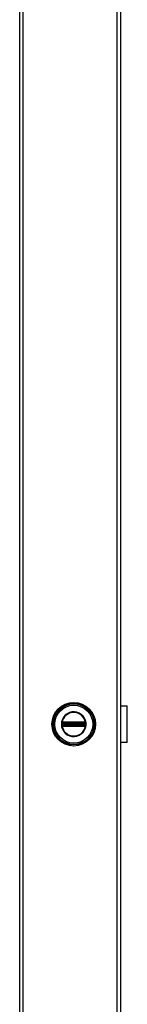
# Model space of a CAD drawing. Header units: inches. Extents: x 0 to 464, y -11 to 301.
# Tile 7 of 25: x 219 to 223, y 106 to 145. Entities that reach past the tile are written whole.
import ezdxf

# ---------------------------------------------------------------- set-up
doc = ezdxf.new("R2010")
doc.units = ezdxf.units.IN
doc.header["$LTSCALE"] = 27.789831
doc.header["$MEASUREMENT"] = 0
doc.layers.add('Visible Edges(ANSI)', color=7, linetype='Continuous', lineweight=25)
doc.layers.add('Visible Tangent Edges(ANSI)', color=7, linetype='Continuous', lineweight=25)

msp = doc.modelspace()

# ---------------------------------------------------------------- linework, layer by layer
at = {"layer": 'Visible Edges(ANSI)'}
for p, q in [((218.949, 70.8841), (218.949, 244.2926)), ((222.8796, 244.2926), (222.8796, 70.8841)), ((222.8796, 118.0181), (223.148, 118.0181)), ((223.148, 116.5958), (223.148, 118.0181)), ((222.883, 117.5772), (222.8796, 117.5772)), ((222.8796, 117.5218), (222.883, 117.5218)), ((222.883, 117.5772), (222.883, 117.5218)), ((222.883, 117.0922), (222.8796, 117.0922)), ((222.8796, 117.0367), (222.883, 117.0367)), ((222.883, 117.0922), (222.883, 117.0367)), ((223.148, 116.5958), (222.8796, 116.5958))]:
    msp.add_line(p, q, dxfattribs=at)
msp.add_circle((221.0588, 117.307), 0.8534, dxfattribs=at)
at = {"layer": 'Visible Tangent Edges(ANSI)'}
for p, q in [((219.0733, 244.2926), (219.0733, 70.8841)), ((222.7553, 70.8841), (222.7553, 244.2926)), ((220.5899, 117.307), (220.5764, 117.307)), ((220.6048, 117.3399), (220.6048, 117.3503)), ((220.6048, 117.3399), (220.6154, 117.3399)), ((220.6086, 117.3635), (220.6193, 117.3573)), ((220.6121, 117.3838), (220.6183, 117.3731)), ((220.6154, 117.274), (220.6154, 117.3399)), ((220.6276, 117.3399), (220.6154, 117.3399)), ((220.6245, 117.3624), (220.6183, 117.3731)), ((220.6276, 117.274), (220.6276, 117.3399)), ((220.6276, 117.3399), (220.6316, 117.3359)), ((220.6316, 117.278), (220.6276, 117.274)), ((220.6313, 117.389), (220.6314, 117.3767)), ((220.6314, 117.3767), (220.6418, 117.3768)), ((220.6459, 117.3359), (220.6316, 117.3359)), ((220.6316, 117.3359), (220.6316, 117.278)), ((220.6316, 117.278), (220.6459, 117.278)), ((220.6418, 117.3891), (220.6418, 117.3768)), ((221.4758, 117.3891), (220.6418, 117.3891)), ((220.6418, 117.3768), (221.4758, 117.3768)), ((220.6418, 117.3768), (220.6418, 117.3664)), ((220.6418, 117.3664), (221.4758, 117.3664)), ((220.6418, 117.3541), (220.6418, 117.3664)), ((220.6418, 117.3541), (221.4758, 117.3541)), ((220.6459, 117.3501), (220.6418, 117.3541)), ((221.4718, 117.3501), (220.6459, 117.3501)), ((220.6459, 117.3501), (220.6459, 117.3359)), ((220.6459, 117.3359), (221.4718, 117.3359)), ((220.6459, 117.278), (220.6459, 117.3359)), ((221.4718, 117.278), (220.6459, 117.278)), ((220.6459, 117.278), (220.6459, 117.2638)), ((221.4758, 117.3541), (221.4718, 117.3501)), ((221.4718, 117.3359), (221.4718, 117.3501)), ((221.4718, 117.3359), (221.4718, 117.278)), ((221.486, 117.3359), (221.4718, 117.3359)), ((221.4718, 117.2638), (221.4718, 117.278)), ((221.4718, 117.278), (221.486, 117.278)), ((221.4758, 117.3891), (221.4758, 117.3768)), ((221.4758, 117.3768), (221.4862, 117.3767)), ((221.4758, 117.3768), (221.4758, 117.3664)), ((221.4758, 117.3541), (221.4758, 117.3664)), ((221.486, 117.3359), (221.49, 117.3399)), ((221.486, 117.278), (221.486, 117.3359)), ((221.49, 117.274), (221.486, 117.278)), ((221.4863, 117.389), (221.4862, 117.3767)), ((221.5022, 117.3399), (221.49, 117.3399)), ((221.49, 117.3399), (221.49, 117.274)), ((221.4993, 117.3731), (221.4931, 117.3624)), ((221.4983, 117.3573), (221.509, 117.3635)), ((221.4993, 117.3731), (221.5055, 117.3838)), ((221.5128, 117.3399), (221.5022, 117.3399)), ((221.5022, 117.3399), (221.5022, 117.274)), ((221.5128, 117.3503), (221.5128, 117.3399)), ((222.883, 117.5218), (222.883, 117.0922)), ((220.6016, 117.2392), (220.6111, 117.247)), ((220.6048, 117.2637), (220.6048, 117.274)), ((220.6048, 117.274), (220.6154, 117.274)), ((220.6193, 117.2567), (220.6086, 117.2505)), ((220.6121, 117.2302), (220.6183, 117.2409)), ((220.6276, 117.274), (220.6154, 117.274)), ((220.6183, 117.2409), (220.6245, 117.2515)), ((220.6314, 117.2373), (220.6313, 117.2249)), ((220.6418, 117.2372), (220.6314, 117.2373)), ((220.6418, 117.2598), (220.6459, 117.2638)), ((221.4758, 117.2598), (220.6418, 117.2598)), ((220.6418, 117.2476), (220.6418, 117.2598)), ((221.4758, 117.2476), (220.6418, 117.2476)), ((220.6418, 117.2372), (220.6418, 117.2476)), ((220.6418, 117.2372), (220.6418, 117.2248)), ((221.4758, 117.2372), (220.6418, 117.2372)), ((220.6418, 117.2248), (221.4758, 117.2248)), ((220.6459, 117.2638), (221.4718, 117.2638)), ((221.4718, 117.2638), (221.4758, 117.2598)), ((221.4758, 117.2476), (221.4758, 117.2598)), ((221.4758, 117.2372), (221.4758, 117.2476)), ((221.4862, 117.2373), (221.4758, 117.2372)), ((221.4758, 117.2372), (221.4758, 117.2248)), ((221.4862, 117.2373), (221.4863, 117.2249)), ((221.5022, 117.274), (221.49, 117.274)), ((221.4931, 117.2515), (221.4993, 117.2409)), ((221.509, 117.2505), (221.4983, 117.2567)), ((221.4993, 117.2409), (221.5055, 117.2302)), ((221.5128, 117.274), (221.5022, 117.274)), ((221.5065, 117.247), (221.5161, 117.2392)), ((221.5128, 117.274), (221.5128, 117.2637))]:
    msp.add_line(p, q, dxfattribs=at)
at = {"layer": 'Visible Tangent Edges(ANSI)', "flags": 128}
for points in [[(220.5764, 117.307), (220.5864, 117.21), (220.6155, 117.1168), (220.6629, 117.0315), (220.7265, 116.9574), (220.8037, 116.8977), (220.8913, 116.8546), (220.9858, 116.8304), (221.0832, 116.8258), (221.1797, 116.8404), (221.2714, 116.874), (221.3542, 116.9258), (221.4247, 116.9933), (221.4804, 117.0733), (221.5191, 117.1629), (221.5386, 117.2587), (221.5384, 117.3562), (221.5188, 117.4517), (221.4803, 117.5415), (221.4243, 117.6216), (221.3533, 117.6887), (221.2707, 117.7403), (221.1793, 117.774), (221.0827, 117.7885), (220.985, 117.7836), (220.8905, 117.759), (220.803, 117.7158), (220.7259, 117.6561), (220.6626, 117.582), (220.6153, 117.4966), (220.5862, 117.4037), (220.5764, 117.307)], [(220.5899, 117.307), (220.5994, 117.401), (220.6276, 117.4913), (220.6736, 117.5743), (220.7352, 117.6464), (220.8101, 117.7044), (220.8951, 117.7464), (220.9871, 117.7704), (221.082, 117.7751), (221.1759, 117.761), (221.2648, 117.7283), (221.3452, 117.6781), (221.4141, 117.6128), (221.4686, 117.535), (221.506, 117.4477), (221.525, 117.3548), (221.5253, 117.26), (221.5063, 117.1669), (221.4687, 117.0798), (221.4145, 117.002), (221.346, 116.9364), (221.2655, 116.886), (221.1764, 116.8534), (221.0826, 116.8391), (220.9879, 116.8436), (220.896, 116.8672), (220.8108, 116.909), (220.7357, 116.9671), (220.6739, 117.0392), (220.6279, 117.122), (220.5995, 117.2127), (220.5899, 117.307)], [(220.5959, 117.3397), (220.5958, 117.337), (220.5957, 117.3342), (220.5956, 117.3315), (220.5955, 117.3288), (220.5954, 117.3261), (220.5954, 117.3233), (220.5953, 117.3206), (220.5953, 117.3179), (220.5952, 117.3152), (220.5952, 117.3124), (220.5952, 117.3097), (220.5952, 117.307), (220.5952, 117.3043), (220.5952, 117.3015), (220.5952, 117.2988), (220.5953, 117.2961), (220.5953, 117.2933), (220.5954, 117.2906), (220.5954, 117.2879), (220.5955, 117.2852), (220.5956, 117.2824), (220.5957, 117.2797), (220.5958, 117.277), (220.5959, 117.2743)], [(220.5964, 117.3501), (220.5964, 117.3496), (220.5964, 117.3492), (220.5964, 117.3488), (220.5963, 117.3483), (220.5963, 117.3479), (220.5963, 117.3475), (220.5963, 117.347), (220.5962, 117.3466), (220.5962, 117.3462), (220.5962, 117.3457), (220.5962, 117.3453), (220.5961, 117.3449), (220.5961, 117.3444), (220.5961, 117.344), (220.5961, 117.3436), (220.596, 117.3431), (220.596, 117.3427), (220.596, 117.3423), (220.596, 117.3418), (220.596, 117.3414), (220.5959, 117.341), (220.5959, 117.3405), (220.5959, 117.3401), (220.5959, 117.3397)], [(220.5998, 117.3694), (220.5996, 117.3687), (220.5994, 117.3679), (220.5992, 117.3672), (220.599, 117.3664), (220.5988, 117.3656), (220.5986, 117.3648), (220.5984, 117.3641), (220.5983, 117.3633), (220.5981, 117.3625), (220.5979, 117.3617), (220.5978, 117.3609), (220.5976, 117.3601), (220.5975, 117.3592), (220.5973, 117.3584), (220.5972, 117.3576), (220.5971, 117.3568), (220.597, 117.3559), (220.5969, 117.3551), (220.5968, 117.3543), (220.5967, 117.3534), (220.5966, 117.3526), (220.5966, 117.3517), (220.5965, 117.3509), (220.5964, 117.3501)], [(220.6016, 117.3748), (220.6015, 117.3745), (220.6014, 117.3743), (220.6013, 117.3741), (220.6012, 117.3739), (220.6012, 117.3737), (220.6011, 117.3735), (220.601, 117.3732), (220.6009, 117.373), (220.6009, 117.3728), (220.6008, 117.3726), (220.6007, 117.3724), (220.6007, 117.3721), (220.6006, 117.3719), (220.6005, 117.3717), (220.6004, 117.3715), (220.6004, 117.3712), (220.6003, 117.371), (220.6002, 117.3708), (220.6002, 117.3706), (220.6001, 117.3703), (220.6, 117.3701), (220.6, 117.3699), (220.5999, 117.3696), (220.5998, 117.3694)], [(220.6121, 117.3838), (220.6116, 117.3835), (220.6111, 117.3832), (220.6107, 117.3829), (220.6102, 117.3825), (220.6097, 117.3822), (220.6092, 117.3819), (220.6087, 117.3815), (220.6083, 117.3812), (220.6078, 117.3808), (220.6073, 117.3805), (220.6069, 117.3801), (220.6064, 117.3797), (220.606, 117.3794), (220.6056, 117.379), (220.6051, 117.3786), (220.6047, 117.3782), (220.6043, 117.3778), (220.6039, 117.3774), (220.6035, 117.3769), (220.6031, 117.3765), (220.6027, 117.3761), (220.6023, 117.3756), (220.6019, 117.3752), (220.6016, 117.3748)], [(220.6048, 117.3503), (220.6048, 117.3509), (220.6048, 117.3515), (220.6049, 117.352), (220.6049, 117.3526), (220.605, 117.3532), (220.605, 117.3538), (220.6051, 117.3544), (220.6052, 117.3549), (220.6054, 117.3555), (220.6055, 117.3561), (220.6056, 117.3566), (220.6058, 117.3572), (220.606, 117.3577), (220.6061, 117.3583), (220.6063, 117.3588), (220.6065, 117.3594), (220.6068, 117.3599), (220.607, 117.3604), (220.6072, 117.361), (220.6075, 117.3615), (220.6078, 117.362), (220.608, 117.3625), (220.6083, 117.363), (220.6086, 117.3635)], [(220.6048, 117.274), (220.6048, 117.2768), (220.6048, 117.2795), (220.6049, 117.2823), (220.6049, 117.285), (220.6049, 117.2878), (220.6049, 117.2905), (220.6049, 117.2933), (220.6049, 117.296), (220.6049, 117.2987), (220.6049, 117.3015), (220.6049, 117.3042), (220.6049, 117.307), (220.6049, 117.3097), (220.6049, 117.3125), (220.6049, 117.3152), (220.6049, 117.318), (220.6049, 117.3207), (220.6049, 117.3235), (220.6049, 117.3262), (220.6049, 117.3289), (220.6049, 117.3317), (220.6048, 117.3344), (220.6048, 117.3372), (220.6048, 117.3399)], [(220.6086, 117.3635), (220.6087, 117.3636), (220.6088, 117.3638), (220.6089, 117.3639), (220.609, 117.3641), (220.6091, 117.3642), (220.6092, 117.3644), (220.6093, 117.3645), (220.6094, 117.3647), (220.6095, 117.3648), (220.6096, 117.365), (220.6097, 117.3651), (220.6098, 117.3653), (220.6099, 117.3654), (220.61, 117.3655), (220.6101, 117.3657), (220.6102, 117.3658), (220.6103, 117.366), (220.6104, 117.3661), (220.6105, 117.3663), (220.6106, 117.3664), (220.6107, 117.3665), (220.6109, 117.3667), (220.611, 117.3668), (220.6111, 117.367)], [(220.6111, 117.367), (220.6113, 117.3673), (220.6116, 117.3676), (220.6119, 117.3679), (220.6121, 117.3682), (220.6124, 117.3684), (220.6127, 117.3687), (220.613, 117.369), (220.6132, 117.3693), (220.6135, 117.3696), (220.6138, 117.3698), (220.6141, 117.3701), (220.6144, 117.3704), (220.6147, 117.3706), (220.615, 117.3709), (220.6153, 117.3711), (220.6157, 117.3713), (220.616, 117.3716), (220.6163, 117.3718), (220.6166, 117.372), (220.617, 117.3723), (220.6173, 117.3725), (220.6176, 117.3727), (220.618, 117.3729), (220.6183, 117.3731)], [(220.6313, 117.389), (220.6304, 117.389), (220.6296, 117.389), (220.6288, 117.3889), (220.6279, 117.3888), (220.6271, 117.3887), (220.6263, 117.3886), (220.6254, 117.3885), (220.6246, 117.3884), (220.6238, 117.3882), (220.623, 117.388), (220.6222, 117.3878), (220.6214, 117.3876), (220.6205, 117.3874), (220.6197, 117.3871), (220.619, 117.3869), (220.6182, 117.3866), (220.6174, 117.3863), (220.6166, 117.386), (220.6158, 117.3857), (220.6151, 117.3853), (220.6143, 117.3849), (220.6136, 117.3846), (220.6129, 117.3842), (220.6121, 117.3838)], [(220.6154, 117.3399), (220.6154, 117.3404), (220.6154, 117.3408), (220.6154, 117.3413), (220.6154, 117.3418), (220.6155, 117.3422), (220.6155, 117.3427), (220.6155, 117.3431), (220.6155, 117.3436), (220.6156, 117.344), (220.6156, 117.3445), (220.6157, 117.3449), (220.6157, 117.3454), (220.6158, 117.3458), (220.6158, 117.3463), (220.6159, 117.3467), (220.6159, 117.3472), (220.616, 117.3476), (220.6161, 117.348), (220.6161, 117.3484), (220.6162, 117.3489), (220.6163, 117.3493), (220.6164, 117.3497), (220.6164, 117.3501), (220.6165, 117.3505)], [(220.6165, 117.3505), (220.6166, 117.3508), (220.6166, 117.3511), (220.6167, 117.3514), (220.6168, 117.3517), (220.6169, 117.352), (220.617, 117.3523), (220.617, 117.3526), (220.6171, 117.3529), (220.6172, 117.3532), (220.6174, 117.3535), (220.6175, 117.3537), (220.6176, 117.354), (220.6177, 117.3543), (220.6178, 117.3546), (220.618, 117.3549), (220.6181, 117.3551), (220.6182, 117.3554), (220.6184, 117.3557), (220.6185, 117.356), (220.6187, 117.3562), (220.6188, 117.3565), (220.619, 117.3568), (220.6191, 117.357), (220.6193, 117.3573)], [(220.6183, 117.3731), (220.6188, 117.3734), (220.6193, 117.3737), (220.6198, 117.3739), (220.6203, 117.3742), (220.6209, 117.3744), (220.6214, 117.3746), (220.6219, 117.3748), (220.6224, 117.375), (220.623, 117.3752), (220.6235, 117.3754), (220.6241, 117.3756), (220.6246, 117.3757), (220.6252, 117.3759), (220.6257, 117.376), (220.6263, 117.3761), (220.6269, 117.3763), (220.6274, 117.3763), (220.628, 117.3764), (220.6286, 117.3765), (220.6291, 117.3766), (220.6297, 117.3766), (220.6303, 117.3767), (220.6309, 117.3767), (220.6314, 117.3767)], [(220.6245, 117.3624), (220.6247, 117.3626), (220.625, 117.3628), (220.6253, 117.3629), (220.6255, 117.3631), (220.6258, 117.3633), (220.6261, 117.3634), (220.6263, 117.3635), (220.6266, 117.3637), (220.6269, 117.3638), (220.6272, 117.3639), (220.6275, 117.3641), (220.6277, 117.3642), (220.628, 117.3643), (220.6283, 117.3644), (220.6286, 117.3645), (220.6289, 117.3646), (220.6292, 117.3647), (220.6295, 117.3648), (220.6298, 117.3649), (220.6301, 117.365), (220.6304, 117.3651), (220.6307, 117.3651), (220.6309, 117.3652), (220.6312, 117.3653)], [(220.6312, 117.3653), (220.6317, 117.3653), (220.6321, 117.3654), (220.6325, 117.3655), (220.6329, 117.3656), (220.6333, 117.3656), (220.6338, 117.3657), (220.6342, 117.3658), (220.6346, 117.3658), (220.6351, 117.3659), (220.6355, 117.366), (220.6359, 117.366), (220.6364, 117.3661), (220.6368, 117.3661), (220.6373, 117.3661), (220.6377, 117.3662), (220.6382, 117.3662), (220.6386, 117.3662), (220.6391, 117.3663), (220.6395, 117.3663), (220.64, 117.3663), (220.6405, 117.3663), (220.6409, 117.3663), (220.6414, 117.3664), (220.6418, 117.3664)], [(220.6418, 117.3891), (220.6414, 117.3891), (220.641, 117.3891), (220.6405, 117.3891), (220.6401, 117.3891), (220.6396, 117.3891), (220.6392, 117.3891), (220.6388, 117.3891), (220.6383, 117.3891), (220.6379, 117.3891), (220.6374, 117.3891), (220.637, 117.3891), (220.6366, 117.3891), (220.6361, 117.3891), (220.6357, 117.3891), (220.6352, 117.3891), (220.6348, 117.3891), (220.6344, 117.3891), (220.6339, 117.3891), (220.6335, 117.3891), (220.633, 117.3891), (220.6326, 117.3891), (220.6321, 117.389), (220.6317, 117.389), (220.6313, 117.389)], [(221.4863, 117.389), (221.4859, 117.389), (221.4855, 117.389), (221.485, 117.3891), (221.4846, 117.3891), (221.4841, 117.3891), (221.4837, 117.3891), (221.4833, 117.3891), (221.4828, 117.3891), (221.4824, 117.3891), (221.4819, 117.3891), (221.4815, 117.3891), (221.4811, 117.3891), (221.4806, 117.3891), (221.4802, 117.3891), (221.4797, 117.3891), (221.4793, 117.3891), (221.4789, 117.3891), (221.4784, 117.3891), (221.478, 117.3891), (221.4775, 117.3891), (221.4771, 117.3891), (221.4767, 117.3891), (221.4762, 117.3891), (221.4758, 117.3891)], [(221.4758, 117.3664), (221.4762, 117.3664), (221.4767, 117.3663), (221.4772, 117.3663), (221.4776, 117.3663), (221.4781, 117.3663), (221.4785, 117.3663), (221.479, 117.3662), (221.4794, 117.3662), (221.4799, 117.3662), (221.4803, 117.3661), (221.4808, 117.3661), (221.4812, 117.366), (221.4817, 117.366), (221.4821, 117.3659), (221.4826, 117.3659), (221.483, 117.3658), (221.4834, 117.3658), (221.4839, 117.3657), (221.4843, 117.3656), (221.4847, 117.3656), (221.4851, 117.3655), (221.4855, 117.3654), (221.486, 117.3653), (221.4864, 117.3653)], [(221.4862, 117.3767), (221.4868, 117.3767), (221.4873, 117.3767), (221.4879, 117.3766), (221.4885, 117.3766), (221.4891, 117.3765), (221.4896, 117.3764), (221.4902, 117.3763), (221.4908, 117.3763), (221.4913, 117.3761), (221.4919, 117.376), (221.4924, 117.3759), (221.493, 117.3757), (221.4935, 117.3756), (221.4941, 117.3754), (221.4946, 117.3752), (221.4952, 117.375), (221.4957, 117.3748), (221.4962, 117.3746), (221.4968, 117.3744), (221.4973, 117.3742), (221.4978, 117.3739), (221.4983, 117.3737), (221.4988, 117.3734), (221.4993, 117.3731)], [(221.5055, 117.3838), (221.5048, 117.3842), (221.504, 117.3846), (221.5033, 117.3849), (221.5025, 117.3853), (221.5018, 117.3857), (221.501, 117.386), (221.5002, 117.3863), (221.4994, 117.3866), (221.4987, 117.3869), (221.4979, 117.3871), (221.4971, 117.3874), (221.4963, 117.3876), (221.4955, 117.3878), (221.4946, 117.388), (221.4938, 117.3882), (221.493, 117.3884), (221.4922, 117.3885), (221.4914, 117.3886), (221.4905, 117.3887), (221.4897, 117.3888), (221.4889, 117.3889), (221.488, 117.389), (221.4872, 117.389), (221.4863, 117.389)], [(221.4864, 117.3653), (221.4867, 117.3652), (221.487, 117.3651), (221.4873, 117.3651), (221.4876, 117.365), (221.4879, 117.3649), (221.4881, 117.3648), (221.4884, 117.3647), (221.4887, 117.3646), (221.489, 117.3645), (221.4893, 117.3644), (221.4896, 117.3643), (221.4899, 117.3642), (221.4902, 117.3641), (221.4904, 117.3639), (221.4907, 117.3638), (221.491, 117.3637), (221.4913, 117.3635), (221.4915, 117.3634), (221.4918, 117.3633), (221.4921, 117.3631), (221.4923, 117.3629), (221.4926, 117.3628), (221.4929, 117.3626), (221.4931, 117.3624)], [(221.4983, 117.3573), (221.4985, 117.357), (221.4986, 117.3568), (221.4988, 117.3565), (221.499, 117.3562), (221.4991, 117.356), (221.4992, 117.3557), (221.4994, 117.3554), (221.4995, 117.3551), (221.4997, 117.3549), (221.4998, 117.3546), (221.4999, 117.3543), (221.5, 117.354), (221.5002, 117.3537), (221.5003, 117.3535), (221.5004, 117.3532), (221.5005, 117.3529), (221.5006, 117.3526), (221.5007, 117.3523), (221.5007, 117.352), (221.5008, 117.3517), (221.5009, 117.3514), (221.501, 117.3511), (221.501, 117.3508), (221.5011, 117.3505)], [(221.4993, 117.3731), (221.4996, 117.3729), (221.5, 117.3727), (221.5003, 117.3725), (221.5007, 117.3723), (221.501, 117.372), (221.5013, 117.3718), (221.5016, 117.3716), (221.5019, 117.3714), (221.5023, 117.3711), (221.5026, 117.3709), (221.5029, 117.3706), (221.5032, 117.3704), (221.5035, 117.3701), (221.5038, 117.3698), (221.5041, 117.3696), (221.5044, 117.3693), (221.5047, 117.369), (221.5049, 117.3687), (221.5052, 117.3684), (221.5055, 117.3682), (221.5058, 117.3679), (221.506, 117.3676), (221.5063, 117.3673), (221.5065, 117.367)], [(221.5011, 117.3505), (221.5012, 117.3501), (221.5013, 117.3497), (221.5013, 117.3493), (221.5014, 117.3489), (221.5015, 117.3484), (221.5016, 117.348), (221.5016, 117.3476), (221.5017, 117.3472), (221.5017, 117.3467), (221.5018, 117.3463), (221.5019, 117.3458), (221.5019, 117.3454), (221.502, 117.3449), (221.502, 117.3445), (221.502, 117.344), (221.5021, 117.3436), (221.5021, 117.3431), (221.5021, 117.3427), (221.5022, 117.3422), (221.5022, 117.3418), (221.5022, 117.3413), (221.5022, 117.3408), (221.5022, 117.3404), (221.5022, 117.3399)], [(221.5161, 117.3748), (221.5157, 117.3752), (221.5153, 117.3756), (221.5149, 117.3761), (221.5145, 117.3765), (221.5141, 117.3769), (221.5137, 117.3774), (221.5133, 117.3778), (221.5129, 117.3782), (221.5125, 117.3786), (221.512, 117.379), (221.5116, 117.3794), (221.5112, 117.3797), (221.5107, 117.3801), (221.5103, 117.3805), (221.5098, 117.3808), (221.5094, 117.3812), (221.5089, 117.3815), (221.5084, 117.3819), (221.5079, 117.3822), (221.5075, 117.3825), (221.507, 117.3829), (221.5065, 117.3832), (221.506, 117.3835), (221.5055, 117.3838)], [(221.5065, 117.367), (221.5066, 117.3668), (221.5068, 117.3667), (221.5069, 117.3665), (221.507, 117.3664), (221.5071, 117.3663), (221.5072, 117.3661), (221.5073, 117.366), (221.5074, 117.3658), (221.5075, 117.3657), (221.5076, 117.3655), (221.5077, 117.3654), (221.5078, 117.3653), (221.5079, 117.3651), (221.508, 117.365), (221.5081, 117.3648), (221.5082, 117.3647), (221.5083, 117.3645), (221.5084, 117.3644), (221.5085, 117.3642), (221.5086, 117.3641), (221.5087, 117.3639), (221.5088, 117.3638), (221.5089, 117.3636), (221.509, 117.3635)], [(221.509, 117.3635), (221.5093, 117.363), (221.5096, 117.3625), (221.5099, 117.362), (221.5101, 117.3615), (221.5104, 117.361), (221.5106, 117.3604), (221.5109, 117.3599), (221.5111, 117.3594), (221.5113, 117.3588), (221.5115, 117.3583), (221.5117, 117.3577), (221.5118, 117.3572), (221.512, 117.3566), (221.5121, 117.3561), (221.5123, 117.3555), (221.5124, 117.3549), (221.5125, 117.3544), (221.5126, 117.3538), (221.5126, 117.3532), (221.5127, 117.3526), (221.5128, 117.352), (221.5128, 117.3515), (221.5128, 117.3509), (221.5128, 117.3503)], [(221.5128, 117.3399), (221.5128, 117.3372), (221.5128, 117.3344), (221.5128, 117.3317), (221.5127, 117.3289), (221.5127, 117.3262), (221.5127, 117.3235), (221.5127, 117.3207), (221.5127, 117.318), (221.5127, 117.3152), (221.5127, 117.3125), (221.5127, 117.3097), (221.5127, 117.307), (221.5127, 117.3042), (221.5127, 117.3015), (221.5127, 117.2987), (221.5127, 117.296), (221.5127, 117.2933), (221.5127, 117.2905), (221.5127, 117.2878), (221.5127, 117.285), (221.5128, 117.2823), (221.5128, 117.2795), (221.5128, 117.2768), (221.5128, 117.274)], [(221.5178, 117.3694), (221.5177, 117.3696), (221.5177, 117.3699), (221.5176, 117.3701), (221.5175, 117.3703), (221.5175, 117.3706), (221.5174, 117.3708), (221.5173, 117.371), (221.5172, 117.3712), (221.5172, 117.3715), (221.5171, 117.3717), (221.517, 117.3719), (221.517, 117.3721), (221.5169, 117.3724), (221.5168, 117.3726), (221.5167, 117.3728), (221.5167, 117.373), (221.5166, 117.3732), (221.5165, 117.3735), (221.5164, 117.3737), (221.5164, 117.3739), (221.5163, 117.3741), (221.5162, 117.3743), (221.5161, 117.3745), (221.5161, 117.3748)], [(221.5212, 117.3501), (221.5211, 117.3509), (221.5211, 117.3517), (221.521, 117.3526), (221.5209, 117.3534), (221.5208, 117.3543), (221.5207, 117.3551), (221.5206, 117.3559), (221.5205, 117.3568), (221.5204, 117.3576), (221.5203, 117.3584), (221.5201, 117.3592), (221.52, 117.3601), (221.5198, 117.3609), (221.5197, 117.3617), (221.5195, 117.3625), (221.5194, 117.3633), (221.5192, 117.3641), (221.519, 117.3648), (221.5188, 117.3656), (221.5186, 117.3664), (221.5184, 117.3672), (221.5182, 117.3679), (221.518, 117.3687), (221.5178, 117.3694)], [(221.5217, 117.3397), (221.5217, 117.3401), (221.5217, 117.3405), (221.5217, 117.341), (221.5217, 117.3414), (221.5216, 117.3418), (221.5216, 117.3423), (221.5216, 117.3427), (221.5216, 117.3431), (221.5216, 117.3436), (221.5215, 117.344), (221.5215, 117.3444), (221.5215, 117.3449), (221.5215, 117.3453), (221.5214, 117.3457), (221.5214, 117.3462), (221.5214, 117.3466), (221.5214, 117.347), (221.5213, 117.3475), (221.5213, 117.3479), (221.5213, 117.3483), (221.5213, 117.3488), (221.5212, 117.3492), (221.5212, 117.3496), (221.5212, 117.3501)], [(221.5217, 117.2743), (221.5219, 117.277), (221.522, 117.2797), (221.522, 117.2824), (221.5221, 117.2852), (221.5222, 117.2879), (221.5223, 117.2906), (221.5223, 117.2933), (221.5224, 117.2961), (221.5224, 117.2988), (221.5224, 117.3015), (221.5224, 117.3043), (221.5224, 117.307), (221.5224, 117.3097), (221.5224, 117.3124), (221.5224, 117.3152), (221.5224, 117.3179), (221.5223, 117.3206), (221.5223, 117.3233), (221.5222, 117.3261), (221.5221, 117.3288), (221.522, 117.3315), (221.522, 117.3342), (221.5219, 117.337), (221.5217, 117.3397)], [(220.5959, 117.2743), (220.5959, 117.2739), (220.5959, 117.2734), (220.5959, 117.273), (220.596, 117.2726), (220.596, 117.2721), (220.596, 117.2717), (220.596, 117.2713), (220.596, 117.2708), (220.5961, 117.2704), (220.5961, 117.27), (220.5961, 117.2695), (220.5961, 117.2691), (220.5962, 117.2687), (220.5962, 117.2682), (220.5962, 117.2678), (220.5962, 117.2674), (220.5963, 117.2669), (220.5963, 117.2665), (220.5963, 117.2661), (220.5963, 117.2656), (220.5964, 117.2652), (220.5964, 117.2648), (220.5964, 117.2643), (220.5964, 117.2639)], [(220.5964, 117.2639), (220.5965, 117.2631), (220.5966, 117.2622), (220.5966, 117.2614), (220.5967, 117.2605), (220.5968, 117.2597), (220.5969, 117.2589), (220.597, 117.258), (220.5971, 117.2572), (220.5972, 117.2564), (220.5974, 117.2556), (220.5975, 117.2547), (220.5976, 117.2539), (220.5978, 117.2531), (220.5979, 117.2523), (220.5981, 117.2515), (220.5983, 117.2507), (220.5984, 117.2499), (220.5986, 117.2491), (220.5988, 117.2483), (220.599, 117.2476), (220.5992, 117.2468), (220.5994, 117.246), (220.5996, 117.2453), (220.5998, 117.2445)], [(220.5998, 117.2445), (220.5999, 117.2443), (220.6, 117.2441), (220.6, 117.2439), (220.6001, 117.2436), (220.6002, 117.2434), (220.6002, 117.2432), (220.6003, 117.243), (220.6004, 117.2427), (220.6004, 117.2425), (220.6005, 117.2423), (220.6006, 117.2421), (220.6007, 117.2418), (220.6007, 117.2416), (220.6008, 117.2414), (220.6009, 117.2412), (220.6009, 117.2409), (220.601, 117.2407), (220.6011, 117.2405), (220.6012, 117.2403), (220.6012, 117.2401), (220.6013, 117.2399), (220.6014, 117.2396), (220.6015, 117.2394), (220.6016, 117.2392)], [(220.6016, 117.2392), (220.6019, 117.2388), (220.6023, 117.2383), (220.6027, 117.2379), (220.6031, 117.2375), (220.6035, 117.237), (220.6039, 117.2366), (220.6043, 117.2362), (220.6047, 117.2358), (220.6051, 117.2354), (220.6056, 117.235), (220.606, 117.2346), (220.6064, 117.2342), (220.6069, 117.2339), (220.6073, 117.2335), (220.6078, 117.2331), (220.6083, 117.2328), (220.6087, 117.2324), (220.6092, 117.2321), (220.6097, 117.2318), (220.6102, 117.2314), (220.6107, 117.2311), (220.6111, 117.2308), (220.6116, 117.2305), (220.6121, 117.2302)], [(220.6086, 117.2505), (220.6083, 117.251), (220.608, 117.2515), (220.6078, 117.252), (220.6075, 117.2525), (220.6072, 117.253), (220.607, 117.2535), (220.6068, 117.2541), (220.6066, 117.2546), (220.6064, 117.2551), (220.6062, 117.2557), (220.606, 117.2562), (220.6058, 117.2568), (220.6056, 117.2573), (220.6055, 117.2579), (220.6054, 117.2585), (220.6053, 117.259), (220.6051, 117.2596), (220.6051, 117.2602), (220.605, 117.2608), (220.6049, 117.2613), (220.6049, 117.2619), (220.6048, 117.2625), (220.6048, 117.2631), (220.6048, 117.2637)], [(220.6111, 117.247), (220.611, 117.2471), (220.6109, 117.2473), (220.6107, 117.2474), (220.6106, 117.2476), (220.6105, 117.2477), (220.6104, 117.2478), (220.6103, 117.248), (220.6102, 117.2481), (220.6101, 117.2483), (220.61, 117.2484), (220.6099, 117.2486), (220.6098, 117.2487), (220.6097, 117.2489), (220.6096, 117.249), (220.6095, 117.2491), (220.6094, 117.2493), (220.6093, 117.2494), (220.6092, 117.2496), (220.6091, 117.2497), (220.609, 117.2499), (220.6089, 117.25), (220.6088, 117.2502), (220.6087, 117.2503), (220.6086, 117.2505)], [(220.6183, 117.2409), (220.618, 117.2411), (220.6176, 117.2413), (220.6173, 117.2415), (220.617, 117.2417), (220.6166, 117.2419), (220.6163, 117.2421), (220.616, 117.2424), (220.6157, 117.2426), (220.6153, 117.2429), (220.615, 117.2431), (220.6147, 117.2434), (220.6144, 117.2436), (220.6141, 117.2439), (220.6138, 117.2441), (220.6135, 117.2444), (220.6132, 117.2447), (220.613, 117.245), (220.6127, 117.2452), (220.6124, 117.2455), (220.6121, 117.2458), (220.6119, 117.2461), (220.6116, 117.2464), (220.6113, 117.2467), (220.6111, 117.247)], [(220.6121, 117.2302), (220.6129, 117.2298), (220.6136, 117.2294), (220.6143, 117.229), (220.6151, 117.2287), (220.6159, 117.2283), (220.6166, 117.228), (220.6174, 117.2277), (220.6182, 117.2274), (220.619, 117.2271), (220.6198, 117.2268), (220.6206, 117.2266), (220.6214, 117.2264), (220.6222, 117.2261), (220.623, 117.2259), (220.6238, 117.2258), (220.6246, 117.2256), (220.6255, 117.2255), (220.6263, 117.2253), (220.6271, 117.2252), (220.6279, 117.2251), (220.6288, 117.2251), (220.6296, 117.225), (220.6304, 117.225), (220.6313, 117.2249)], [(220.6165, 117.2634), (220.6164, 117.2639), (220.6164, 117.2643), (220.6163, 117.2647), (220.6162, 117.2651), (220.6161, 117.2655), (220.6161, 117.266), (220.616, 117.2664), (220.6159, 117.2668), (220.6159, 117.2672), (220.6158, 117.2677), (220.6158, 117.2681), (220.6157, 117.2686), (220.6157, 117.269), (220.6156, 117.2695), (220.6156, 117.2699), (220.6155, 117.2704), (220.6155, 117.2708), (220.6155, 117.2713), (220.6155, 117.2717), (220.6154, 117.2722), (220.6154, 117.2727), (220.6154, 117.2731), (220.6154, 117.2736), (220.6154, 117.274)], [(220.6193, 117.2567), (220.6191, 117.2569), (220.619, 117.2572), (220.6188, 117.2575), (220.6187, 117.2577), (220.6185, 117.258), (220.6184, 117.2583), (220.6182, 117.2585), (220.6181, 117.2588), (220.618, 117.2591), (220.6178, 117.2594), (220.6177, 117.2597), (220.6176, 117.2599), (220.6175, 117.2602), (220.6174, 117.2605), (220.6172, 117.2608), (220.6171, 117.2611), (220.617, 117.2614), (220.617, 117.2617), (220.6169, 117.262), (220.6168, 117.2623), (220.6167, 117.2626), (220.6166, 117.2628), (220.6166, 117.2631), (220.6165, 117.2634)], [(220.6314, 117.2373), (220.6309, 117.2373), (220.6303, 117.2373), (220.6297, 117.2373), (220.6292, 117.2374), (220.6286, 117.2375), (220.628, 117.2375), (220.6274, 117.2376), (220.6269, 117.2377), (220.6263, 117.2378), (220.6257, 117.2379), (220.6252, 117.2381), (220.6246, 117.2382), (220.6241, 117.2384), (220.6235, 117.2386), (220.623, 117.2387), (220.6224, 117.2389), (220.6219, 117.2391), (220.6214, 117.2393), (220.6209, 117.2396), (220.6203, 117.2398), (220.6198, 117.2401), (220.6193, 117.2403), (220.6188, 117.2406), (220.6183, 117.2409)], [(220.6312, 117.2487), (220.6309, 117.2488), (220.6307, 117.2488), (220.6304, 117.2489), (220.6301, 117.249), (220.6298, 117.2491), (220.6295, 117.2492), (220.6292, 117.2492), (220.6289, 117.2493), (220.6286, 117.2494), (220.6283, 117.2496), (220.628, 117.2497), (220.6277, 117.2498), (220.6275, 117.2499), (220.6272, 117.25), (220.6269, 117.2502), (220.6266, 117.2503), (220.6263, 117.2504), (220.6261, 117.2506), (220.6258, 117.2507), (220.6255, 117.2509), (220.6253, 117.251), (220.625, 117.2512), (220.6247, 117.2513), (220.6245, 117.2515)], [(220.6418, 117.2476), (220.6414, 117.2476), (220.6409, 117.2476), (220.6405, 117.2476), (220.64, 117.2476), (220.6395, 117.2477), (220.6391, 117.2477), (220.6386, 117.2477), (220.6382, 117.2478), (220.6377, 117.2478), (220.6373, 117.2478), (220.6368, 117.2479), (220.6364, 117.2479), (220.6359, 117.248), (220.6355, 117.248), (220.6351, 117.2481), (220.6346, 117.2481), (220.6342, 117.2482), (220.6338, 117.2483), (220.6333, 117.2483), (220.6329, 117.2484), (220.6325, 117.2485), (220.6321, 117.2485), (220.6317, 117.2486), (220.6312, 117.2487)], [(220.6313, 117.2249), (220.6317, 117.2249), (220.6321, 117.2249), (220.6326, 117.2249), (220.633, 117.2249), (220.6335, 117.2249), (220.6339, 117.2249), (220.6344, 117.2249), (220.6348, 117.2249), (220.6352, 117.2249), (220.6357, 117.2249), (220.6361, 117.2249), (220.6366, 117.2249), (220.637, 117.2248), (220.6374, 117.2248), (220.6379, 117.2248), (220.6383, 117.2248), (220.6388, 117.2248), (220.6392, 117.2248), (220.6396, 117.2248), (220.6401, 117.2248), (220.6405, 117.2248), (220.641, 117.2248), (220.6414, 117.2248), (220.6418, 117.2248)], [(221.4864, 117.2487), (221.486, 117.2486), (221.4855, 117.2485), (221.4851, 117.2485), (221.4847, 117.2484), (221.4843, 117.2483), (221.4839, 117.2483), (221.4834, 117.2482), (221.483, 117.2481), (221.4826, 117.2481), (221.4821, 117.248), (221.4817, 117.248), (221.4812, 117.2479), (221.4808, 117.2479), (221.4803, 117.2478), (221.4799, 117.2478), (221.4794, 117.2477), (221.479, 117.2477), (221.4785, 117.2477), (221.4781, 117.2477), (221.4776, 117.2476), (221.4772, 117.2476), (221.4767, 117.2476), (221.4762, 117.2476), (221.4758, 117.2476)], [(221.4758, 117.2248), (221.4762, 117.2248), (221.4767, 117.2248), (221.4771, 117.2248), (221.4775, 117.2248), (221.478, 117.2248), (221.4784, 117.2248), (221.4789, 117.2248), (221.4793, 117.2248), (221.4797, 117.2248), (221.4802, 117.2248), (221.4806, 117.2248), (221.4811, 117.2249), (221.4815, 117.2249), (221.4819, 117.2249), (221.4824, 117.2249), (221.4828, 117.2249), (221.4833, 117.2249), (221.4837, 117.2249), (221.4841, 117.2249), (221.4846, 117.2249), (221.485, 117.2249), (221.4855, 117.2249), (221.4859, 117.2249), (221.4863, 117.2249)], [(221.4993, 117.2409), (221.4988, 117.2406), (221.4983, 117.2403), (221.4978, 117.2401), (221.4973, 117.2398), (221.4968, 117.2396), (221.4962, 117.2393), (221.4957, 117.2391), (221.4952, 117.2389), (221.4946, 117.2387), (221.4941, 117.2385), (221.4936, 117.2384), (221.493, 117.2382), (221.4924, 117.2381), (221.4919, 117.2379), (221.4913, 117.2378), (221.4908, 117.2377), (221.4902, 117.2376), (221.4896, 117.2375), (221.489, 117.2375), (221.4885, 117.2374), (221.4879, 117.2373), (221.4873, 117.2373), (221.4867, 117.2373), (221.4862, 117.2373)], [(221.4863, 117.2249), (221.4872, 117.225), (221.488, 117.225), (221.4888, 117.225), (221.4897, 117.2251), (221.4905, 117.2252), (221.4913, 117.2253), (221.4922, 117.2254), (221.493, 117.2256), (221.4938, 117.2258), (221.4946, 117.2259), (221.4955, 117.2261), (221.4963, 117.2263), (221.4971, 117.2266), (221.4979, 117.2268), (221.4987, 117.2271), (221.4995, 117.2274), (221.5002, 117.2277), (221.501, 117.228), (221.5018, 117.2283), (221.5025, 117.2287), (221.5033, 117.229), (221.504, 117.2294), (221.5048, 117.2298), (221.5055, 117.2302)], [(221.4931, 117.2515), (221.4929, 117.2513), (221.4926, 117.2512), (221.4923, 117.251), (221.4921, 117.2509), (221.4918, 117.2507), (221.4915, 117.2506), (221.4913, 117.2504), (221.491, 117.2503), (221.4907, 117.2502), (221.4904, 117.25), (221.4902, 117.2499), (221.4899, 117.2498), (221.4896, 117.2497), (221.4893, 117.2496), (221.489, 117.2494), (221.4887, 117.2493), (221.4884, 117.2492), (221.4881, 117.2492), (221.4879, 117.2491), (221.4876, 117.249), (221.4873, 117.2489), (221.487, 117.2488), (221.4867, 117.2488), (221.4864, 117.2487)], [(221.5011, 117.2634), (221.501, 117.2631), (221.501, 117.2628), (221.5009, 117.2626), (221.5008, 117.2623), (221.5007, 117.262), (221.5007, 117.2617), (221.5006, 117.2614), (221.5005, 117.2611), (221.5004, 117.2608), (221.5003, 117.2605), (221.5002, 117.2602), (221.5, 117.2599), (221.4999, 117.2597), (221.4998, 117.2594), (221.4997, 117.2591), (221.4995, 117.2588), (221.4994, 117.2585), (221.4992, 117.2583), (221.4991, 117.258), (221.499, 117.2577), (221.4988, 117.2575), (221.4986, 117.2572), (221.4985, 117.2569), (221.4983, 117.2567)], [(221.5065, 117.247), (221.5063, 117.2467), (221.506, 117.2464), (221.5058, 117.2461), (221.5055, 117.2458), (221.5052, 117.2455), (221.5049, 117.2452), (221.5047, 117.245), (221.5044, 117.2447), (221.5041, 117.2444), (221.5038, 117.2441), (221.5035, 117.2439), (221.5032, 117.2436), (221.5029, 117.2434), (221.5026, 117.2431), (221.5023, 117.2429), (221.502, 117.2426), (221.5016, 117.2424), (221.5013, 117.2421), (221.501, 117.2419), (221.5007, 117.2417), (221.5003, 117.2415), (221.5, 117.2413), (221.4996, 117.2411), (221.4993, 117.2409)], [(221.5022, 117.274), (221.5022, 117.2736), (221.5022, 117.2731), (221.5022, 117.2727), (221.5022, 117.2722), (221.5022, 117.2717), (221.5021, 117.2713), (221.5021, 117.2708), (221.5021, 117.2704), (221.502, 117.2699), (221.502, 117.2695), (221.502, 117.269), (221.5019, 117.2686), (221.5019, 117.2681), (221.5018, 117.2677), (221.5017, 117.2672), (221.5017, 117.2668), (221.5016, 117.2664), (221.5016, 117.266), (221.5015, 117.2655), (221.5014, 117.2651), (221.5013, 117.2647), (221.5013, 117.2643), (221.5012, 117.2639), (221.5011, 117.2634)], [(221.5055, 117.2302), (221.506, 117.2305), (221.5065, 117.2308), (221.507, 117.2311), (221.5075, 117.2314), (221.5079, 117.2318), (221.5084, 117.2321), (221.5089, 117.2324), (221.5094, 117.2328), (221.5098, 117.2331), (221.5103, 117.2335), (221.5107, 117.2339), (221.5112, 117.2342), (221.5116, 117.2346), (221.5121, 117.235), (221.5125, 117.2354), (221.5129, 117.2358), (221.5133, 117.2362), (221.5137, 117.2366), (221.5141, 117.237), (221.5145, 117.2375), (221.5149, 117.2379), (221.5153, 117.2383), (221.5157, 117.2388), (221.5161, 117.2392)], [(221.509, 117.2505), (221.5089, 117.2503), (221.5088, 117.2502), (221.5087, 117.25), (221.5086, 117.2499), (221.5085, 117.2497), (221.5084, 117.2496), (221.5083, 117.2494), (221.5082, 117.2493), (221.5081, 117.2491), (221.508, 117.249), (221.5079, 117.2489), (221.5078, 117.2487), (221.5077, 117.2486), (221.5076, 117.2484), (221.5075, 117.2483), (221.5074, 117.2481), (221.5073, 117.248), (221.5072, 117.2478), (221.5071, 117.2477), (221.507, 117.2476), (221.5069, 117.2474), (221.5068, 117.2473), (221.5066, 117.2471), (221.5065, 117.247)], [(221.5128, 117.2637), (221.5128, 117.2631), (221.5128, 117.2625), (221.5128, 117.2619), (221.5127, 117.2613), (221.5126, 117.2608), (221.5126, 117.2602), (221.5125, 117.2596), (221.5124, 117.259), (221.5122, 117.2585), (221.5121, 117.2579), (221.512, 117.2573), (221.5118, 117.2568), (221.5116, 117.2562), (221.5115, 117.2557), (221.5113, 117.2551), (221.5111, 117.2546), (221.5108, 117.2541), (221.5106, 117.2535), (221.5104, 117.253), (221.5101, 117.2525), (221.5099, 117.252), (221.5096, 117.2515), (221.5093, 117.251), (221.509, 117.2505)], [(221.5161, 117.2392), (221.5161, 117.2394), (221.5162, 117.2396), (221.5163, 117.2399), (221.5164, 117.2401), (221.5164, 117.2403), (221.5165, 117.2405), (221.5166, 117.2407), (221.5167, 117.2409), (221.5167, 117.2412), (221.5168, 117.2414), (221.5169, 117.2416), (221.517, 117.2418), (221.517, 117.2421), (221.5171, 117.2423), (221.5172, 117.2425), (221.5172, 117.2427), (221.5173, 117.243), (221.5174, 117.2432), (221.5175, 117.2434), (221.5175, 117.2436), (221.5176, 117.2439), (221.5177, 117.2441), (221.5177, 117.2443), (221.5178, 117.2445)], [(221.5178, 117.2445), (221.518, 117.2453), (221.5182, 117.246), (221.5184, 117.2468), (221.5186, 117.2476), (221.5188, 117.2483), (221.519, 117.2491), (221.5192, 117.2499), (221.5194, 117.2507), (221.5195, 117.2515), (221.5197, 117.2523), (221.5198, 117.2531), (221.52, 117.2539), (221.5201, 117.2547), (221.5203, 117.2556), (221.5204, 117.2564), (221.5205, 117.2572), (221.5206, 117.258), (221.5207, 117.2589), (221.5208, 117.2597), (221.5209, 117.2605), (221.521, 117.2614), (221.5211, 117.2622), (221.5211, 117.2631), (221.5212, 117.2639)], [(221.5212, 117.2639), (221.5212, 117.2643), (221.5212, 117.2648), (221.5213, 117.2652), (221.5213, 117.2656), (221.5213, 117.2661), (221.5213, 117.2665), (221.5214, 117.2669), (221.5214, 117.2674), (221.5214, 117.2678), (221.5214, 117.2682), (221.5215, 117.2687), (221.5215, 117.2691), (221.5215, 117.2695), (221.5215, 117.27), (221.5216, 117.2704), (221.5216, 117.2708), (221.5216, 117.2713), (221.5216, 117.2717), (221.5216, 117.2721), (221.5217, 117.2726), (221.5217, 117.273), (221.5217, 117.2734), (221.5217, 117.2739), (221.5217, 117.2743)]]:
    msp.add_lwpolyline(points, dxfattribs=at)
at = {"layer": 'Visible Tangent Edges(ANSI)'}
for radius in [0.8105, 0.792, 0.7408]:
    msp.add_circle((221.0588, 117.307), radius, dxfattribs=at)
for centre, radius, start, end in [((221.0588, 117.307), 0.4623, 8.43064, 171.56936), ((220.6459, 117.3359), 0.0142, 90, 179.93022), ((220.6459, 117.278), 0.0142, 180, 269.93022), ((221.4718, 117.3359), 0.0142, 0, 89.93022), ((221.4718, 117.278), 0.0142, 270, 359.93022), ((221.0588, 117.307), 0.4623, 188.43064, 351.56936)]:
    msp.add_arc(centre, radius, start, end, dxfattribs=at)
for centre, major_axis, ratio, start_param, end_param in [((220.5922, 117.3399), (-0.0142, -0.0002), 0.0217964, 1.8302501, 2.6580747), ((220.5922, 117.3505), (-0.0142, 0), 0.0299207, 1.8730327, 2.6595883), ((220.5979, 117.3697), (-0.0121, 0.0075), 0.056036, 3.6580712, 4.5880998), ((220.6174, 117.3501), (0.0142, 0), 0.0264571, 1.6338373, 2.6596394), ((220.6316, 117.3501), (-0.0101, 0.0101), 0.9987828, 6.023109, 6.5432616), ((220.6419, 117.3399), (-0.0201, 0.0201), 0.9987828, 6.1542512, 6.4121194), ((220.6419, 117.3399), (-0.0101, 0.0101), 0.9963586, 5.4983961, 7.0679745), ((220.6316, 117.3644), (0, 0.0142), 0.0264571, 0.5211047, 1.5077554), ((221.4757, 117.3399), (0.0101, 0.0101), 0.9963586, 5.4983961, 7.0679745), ((221.486, 117.3644), (0, -0.0142), 0.0264571, 1.6338373, 2.620488), ((221.486, 117.3501), (0.0101, 0.0101), 0.9987828, 6.023109, 6.5432616), ((221.4757, 117.3399), (0.0201, 0.0201), 0.9987828, 6.1542512, 6.4121194), ((221.5002, 117.3501), (0.0142, 0), 0.0264571, 0.4819532, 1.5077554), ((221.5197, 117.3697), (-0.0121, -0.0075), 0.056036, 4.8366782, 5.7667067), ((221.5254, 117.3505), (-0.0142, 0), 0.0299207, 0.4820044, 1.26856), ((221.5254, 117.3399), (-0.0142, 0.0002), 0.0217964, 0.483518, 1.3113425), ((220.5922, 117.274), (-0.0142, 0.0002), 0.0217964, 3.6251107, 4.4529352), ((220.5922, 117.2635), (-0.0142, 0), 0.0299207, 3.623597, 4.4101526), ((220.5979, 117.2443), (-0.0121, -0.0075), 0.056036, 1.6950855, 2.6251141), ((220.6174, 117.2638), (-0.0142, 0), 0.0264571, 0.4819532, 1.5077554), ((220.6316, 117.2638), (-0.0101, -0.0101), 0.9987828, 6.023109, 6.5432616), ((220.6419, 117.2741), (-0.0201, -0.0201), 0.9987828, 6.1542512, 6.4121194), ((220.6419, 117.2741), (-0.0101, -0.0101), 0.9963586, 5.4983961, 7.0679745), ((220.6316, 117.2496), (0, 0.0142), 0.0264571, 1.6338373, 2.620488), ((221.4757, 117.2741), (0.0101, -0.0101), 0.9963586, 5.4983961, 7.0679745), ((221.486, 117.2496), (0, -0.0142), 0.0264571, 0.5211047, 1.5077554), ((221.486, 117.2638), (0.0101, -0.0101), 0.9987828, 6.023109, 6.5432616), ((221.4757, 117.2741), (0.0201, -0.0201), 0.9987828, 6.1542512, 6.4121194), ((221.5002, 117.2638), (-0.0142, 0), 0.0264571, 1.6338373, 2.6596394), ((221.5197, 117.2443), (-0.0121, 0.0075), 0.056036, 0.5164786, 1.4465071), ((221.5254, 117.274), (-0.0142, -0.0002), 0.0217964, 4.9718428, 5.7996673), ((221.5254, 117.2635), (-0.0142, 0), 0.0299207, 5.0146253, 5.8011809)]:
    msp.add_ellipse(centre, major_axis=major_axis, ratio=ratio, start_param=start_param, end_param=end_param, dxfattribs=at)

doc.saveas('drawing.dxf')
